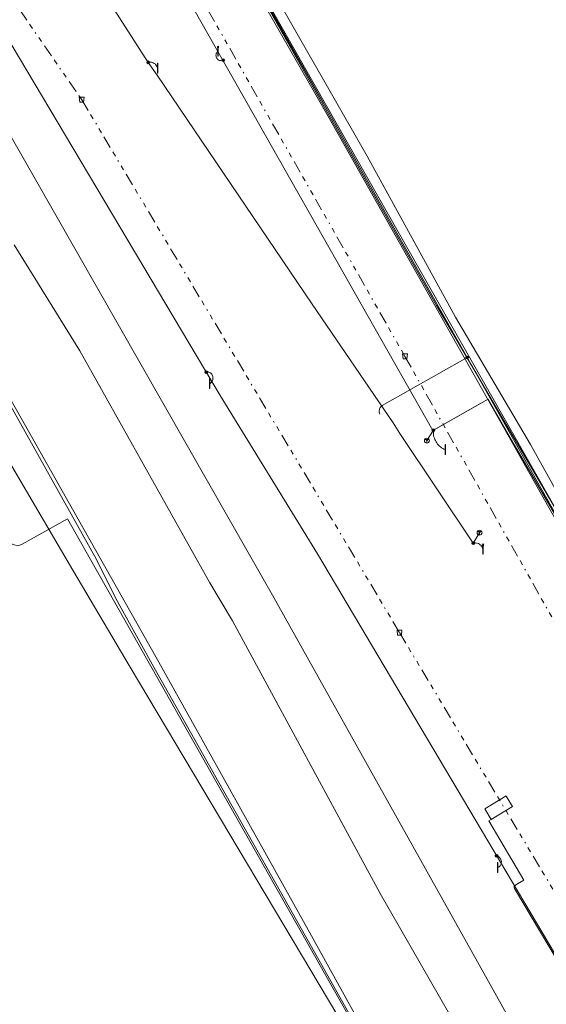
# Model space of a CAD drawing. Header units: metres. Extents: x 154975 to 155642, y 461260 to 461877.
# Tile 91 of 95: x 155466 to 155509, y 461528 to 461608. Entities that reach past the tile are written whole.
import ezdxf
from ezdxf.lldxf.tags import DXFTag

# ---------------------------------------------------------------- set-up
doc = ezdxf.new("R2010")
doc.units = ezdxf.units.M
doc.linetypes.add('RI-OVERIG-SO', pattern=[17, 5, -2, 2, -2, 0, -2, 2, -2])
for name, color, linetype, lineweight, true_color in [('B-WE-KL-DATA-G', 3, 'KL-DATA-SO', 18, 0x00ff00), ('B-WE-KL-DATA_DUCT-G', 3, 'Continuous', 18, 0x00ff00), ('B-WE-KL-DATA_KABELBED-G', 3, 'Continuous', 18, 0x00ff00), ('B-WE-KL-ET_LS-G', 1, 'KL-LS-SO', 18, 0xff0000), ('B-WE-KL-ET_LS-S', 1, 'Continuous', 18, 0xff0000), ('B-WE-KL-ET_LS_HULPSTUK-S', 1, 'Continuous', 18, 0xff0000), ('B-WE-KL-ET_LS_KABELBED-G', 1, 'Continuous', 18, 0xff0000), ('B-WE-KL-ET_LS_MANTELBUIS-G', 1, 'Continuous', 18, 0xff0000), ('B-WE-KL-ET_MS-G', 1, 'KL-MS-SO', 18, 0xff0000), ('B-WE-KL-GAS_LD-G', 30, 'KL-GAS_LD-SO', 18, 0xff7f00), ('B-WE-KL-WATER-G', 5, 'KL-WATER-SO', 18, 0x0000ff), ('B-WE-RI-VRIJVERVAL-G', 6, 'RI-OVERIG-SO', 18, 0xff00ff), ('B-WE-RI-VRIJVERVAL_HULPSTUK-S', 6, 'Continuous', 18, 0xff00ff)]:
    doc.layers.add(name, color=color, linetype=linetype, lineweight=lineweight, true_color=true_color)
doc.styles.add('NLCS-ISO', font='NLCS-ISO.ttf')
tags = doc.linetypes.add('KL-DATA-SO', pattern='A,4,-1,[101,NLCS.SHX,S=0.5,R=0,X=0,Y=0],-1,4,-1,["D",Standard,S=1,R=0,X=-0.25,Y=-0.5],-1.5', length=12.5).pattern_tags.tags
tags[18] = DXFTag(74, 10)
tags = doc.linetypes.add('KL-GAS_LD-SO', pattern='A,4,-1,[69,NLCS.SHX,S=0.5,R=0,X=0,Y=0],-1,4,-1,["L",Standard,S=1,R=0,X=0.25,Y=-0.5],-2', length=13).pattern_tags.tags
tags[18] = DXFTag(74, 10)
tags = doc.linetypes.add('KL-LS-SO', pattern='A,4,-1,[103,NLCS.SHX,S=0.75,R=0,X=0,Y=0],-1,4,-1,["L",Standard,S=1,R=0,X=0,Y=-0.5],-2', length=13).pattern_tags.tags
tags[18] = DXFTag(74, 10)
tags = doc.linetypes.add('KL-MS-SO', pattern='A,4,-1,[103,NLCS.SHX,S=0.75,R=0,X=0,Y=0],-1,4,-1,["M",Standard,S=1,R=0,X=0,Y=-0.5],-2', length=13).pattern_tags.tags
tags[18] = DXFTag(74, 10)
doc.linetypes.add('KL-WATER-SO', pattern='A,7,-0.5,[168,NLCS.SHX,S=0.75,R=0,X=0.75,Y=0],-2', length=9.5)

# ---------------------------------------------------------------- blocks, each defined once
blk = doc.blocks.new('SKL-WTB_HULP_MOF-SO')
at = {"linetype": 'ByBlock', "lineweight": 18}
h = blk.add_hatch(color=0, dxfattribs=at)
h.dxf.hatch_style = 1
h.paths.add_polyline_path([(-0.5625, 0, 1), (0.5625, 0, 1)])
at = {"color": 0, "linetype": 'ByBlock', "lineweight": 18}
blk.add_circle((0, 0), 0.5625, dxfattribs=at)
at = {"color": 0, "linetype": 'ByBlock', "lineweight": 18, "style": 'NLCS-ISO', "flags": 1}
for tag, p in [('TYPE', (1.5, 0)), ('OMSCHRIJVING', (1.5, -3)), ('LABEL', (1.5, -1.5))]:
    blk.add_attdef(tag, p, '', height=1, dxfattribs=at)
blk = doc.blocks.new('SRI-HULP_AFVOER_OPVANG-SO')
at = {"color": 0, "linetype": 'ByBlock', "lineweight": 18}
blk.add_lwpolyline([(-0.75, -1), (-1, 1), (1, 1), (0.75, -1)], close=True, dxfattribs=at)
at = {"color": 0, "linetype": 'ByBlock', "lineweight": 18, "style": 'NLCS-ISO', "flags": 1}
for tag, p in [('TYPE', (1.5, 0)), ('OMSCHRIJVING', (1.5, -3)), ('LABEL', (1.5, -1.5))]:
    blk.add_attdef(tag, p, '', height=1, dxfattribs=at)
blk = doc.blocks.new('SKL-WTB_HULP_AARDING-SO')
at = {"color": 0, "linetype": 'ByBlock', "lineweight": 18}
for points in [[(-0.64, 0.48), (0.64, 0.48)], [(-0.48, 0.35), (0.48, 0.35)], [(-0.32, 0.21), (0.32, 0.21)], [(-0.16, 0.08), (0.16, 0.08)], [(0, -0.8), (0, 0.48)]]:
    blk.add_lwpolyline(points, dxfattribs=at)
blk.add_circle((0, 0), 1, dxfattribs=at)
at = {"color": 0, "linetype": 'ByBlock', "lineweight": 18, "style": 'NLCS-ISO', "flags": 1}
for tag, p in [('TYPE', (1.5, 0)), ('OMSCHRIJVING', (1.5, -3)), ('LABEL', (1.5, -1.5))]:
    blk.add_attdef(tag, p, '', height=1, dxfattribs=at)
blk = doc.blocks.new('SKL-ET_LS_MAST-SO')
for p, q in [((-0.05, 2.07), (0.05, 2.07)), ((-0.05, -2), (0.05, -2))]:
    blk.add_line(p, q)
for points in [[(-0.18, 1.76), (-0.22, 1.76), (-0.22, 1.84), (-0.18, 1.84), (-0.18, 1.79)], [(-0.18, 1.49), (-0.22, 1.49), (-0.22, 1.57), (-0.18, 1.57), (-0.18, 1.52)], [(-0.18, 1.79), (-0.05, 1.79)], [(-0.18, 1.76), (-0.05, 1.76)], [(-0.18, 1.52), (-0.05, 1.52)], [(-0.18, 1.49), (-0.05, 1.49)], [(-0.05, -2), (-0.05, 2.07)], [(0.05, -2), (0.05, 2.07)], [(0.18, 1.92), (0.05, 1.92)], [(0.18, 1.89), (0.05, 1.89)], [(0.18, 1.66), (0.05, 1.66)], [(0.18, 1.63), (0.05, 1.63)], [(0.18, 1.39), (0.05, 1.39)], [(0.18, 1.36), (0.05, 1.36)], [(0.18, 1.89), (0.22, 1.89), (0.22, 1.97), (0.18, 1.97), (0.18, 1.92)], [(0.18, 1.63), (0.22, 1.63), (0.22, 1.71), (0.18, 1.71), (0.18, 1.66)], [(0.18, 1.36), (0.22, 1.36), (0.22, 1.44), (0.18, 1.44), (0.18, 1.39)]]:
    blk.add_lwpolyline(points)

msp = doc.modelspace()

# ---------------------------------------------------------------- linework, layer by layer
at = {"layer": 'B-WE-KL-DATA-G', "ltscale": 0.2, "flags": 128}
for points in [[(155517.494, 461553.85), (155516.922, 461554.087), (155510.239, 461566.184), (155491.349, 461599.674), (155473.512, 461630.86), (155465.484, 461644.218), (155454.626, 461660.928), (155443.677, 461677.265), (155436.176, 461687.699), (155424.648, 461703.495), (155419.625, 461710.022), (155411.189, 461720.847), (155397.262, 461738.346), (155391.65, 461745.234), (155386.242, 461751.233), (155384.093, 461753.774), (155381.046, 461757.557), (155358.592, 461781.944), (155345.115, 461794.973), (155335.095, 461804.718), (155327.595, 461812.348), (155320.567, 461819.387), (155300.175, 461839.454), (155290.045, 461849.89)], [(155274.453, 461839.808), (155292.163, 461822.24), (155309.873, 461804.672), (155314.905, 461799.607), (155319.936, 461794.542), (155327.171, 461786.817), (155334.405, 461779.092), (155342.706, 461769.815), (155351.008, 461760.539), (155360.184, 461749.814), (155369.359, 461739.089), (155380.511, 461725.135), (155388.637, 461714.618), (155398.774, 461701.58), (155405.995, 461691.564), (155413.217, 461681.548), (155419.123, 461672.897), (155425.03, 461664.246), (155430.504, 461655.982), (155435.978, 461647.718), (155441.694, 461638.652), (155451.399, 461623.26), (155469.085, 461592.238), (155486.771, 461561.215), (155546.535, 461454.258), (155549.691, 461448.594)], [(155466.837, 461642.355), (155473.684, 461630.962), (155491.523, 461599.772), (155510.413, 461566.282), (155517.101, 461554.175), (155518.672, 461553.524), (155519.702, 461552.777), (155521.848, 461548.922), (155522.178, 461548.026), (155522.442, 461546.446), (155528.29, 461537.922), (155532.249, 461533.205), (155536.115, 461528.18), (155539.889, 461522.639), (155542.956, 461517.729), (155545.253, 461513.869), (155547.545, 461509.341), (155550.223, 461503.323), (155552.805, 461499.779), (155554.105, 461498.363), (155555.407, 461497.611), (155558.372, 461497.53), (155563.28, 461497.319), (155567.409, 461496.831), (155570.832, 461496.026), (155575.536, 461494.164), (155581.545, 461490.393), (155606.256, 461472.521), (155609.311, 461470.23), (155615.645, 461463.921), (155616.247, 461463.35)]]:
    msp.add_lwpolyline(points, dxfattribs=at)
at = {"layer": 'B-WE-KL-DATA_DUCT-G', "ltscale": 0.2, "flags": 128}
msp.add_lwpolyline([(155516.802, 461555.994), (155516.592, 461556.359), (155516.465, 461556.417), (155500, 461584.562), (155482.751, 461615.111), (155473.611, 461631.018), (155465.297, 461644.55), (155457.961, 461656.184), (155449.082, 461669.571), (155422.629, 461706.372), (155414.346, 461717.125)], dxfattribs=at)
msp.add_lwpolyline([(155516.802, 461555.994), (155516.592, 461556.359), (155516.465, 461556.417), (155500, 461584.562), (155482.751, 461615.111), (155473.611, 461631.018), (155465.297, 461644.55), (155457.961, 461656.184), (155449.082, 461669.571), (155422.629, 461706.372), (155414.346, 461717.125)], dxfattribs=at)
at = {"layer": 'B-WE-KL-DATA_KABELBED-G', "ltscale": 0.2, "flags": 128}
for points in [[(155547.793, 461429.458), (155547.294, 461430.352), (155532.474, 461456.753), (155508.198, 461500), (155506.684, 461502.692), (155504.365, 461506.585), (155500, 461513.915), (155475.307, 461555.386), (155470.677, 461563.221), (155440.313, 461615.003), (155410.884, 461661.906), (155378.694, 461706.959), (155343.859, 461750), (155320.733, 461775.882), (155306.04, 461791.565), (155303.283, 461794.687), (155269.166, 461827.78), (155264.867, 461832.132)], [(155413.217, 461681.548), (155419.123, 461672.897), (155425.03, 461664.246), (155430.504, 461655.982), (155435.978, 461647.718), (155441.694, 461638.652), (155451.399, 461623.26), (155469.085, 461592.238), (155486.771, 461561.215), (155546.535, 461454.258), (155549.691, 461448.594)], [(155516.802, 461555.994), (155516.592, 461556.359), (155516.465, 461556.417), (155500, 461584.562), (155482.751, 461615.111), (155473.611, 461631.018), (155465.297, 461644.55)], [(155508.378, 461499.963), (155507.901, 461500.814), (155505.077, 461505.842), (155492.925, 461527.493), (155488.118, 461536.025), (155482.443, 461546.092), (155480.159, 461550.151), (155477.214, 461555.388), (155474.136, 461560.947), (155472.58, 461564.071), (155455.951, 461593.827), (155453.901, 461597.185), (155444.086, 461614.153)]]:
    msp.add_lwpolyline(points, dxfattribs=at)
at = {"layer": 'B-WE-KL-ET_LS-G', "ltscale": 0.2, "flags": 128}
for points in [[(155537.947, 461498.873), (155536.057, 461503.281), (155534.627, 461506.203), (155532.019, 461510.782), (155522.719, 461526.194), (155519.047, 461532.399), (155511.975, 461528.16), (155490.392, 461564.537), (155482.543, 461577.323), (155465.112, 461606.639), (155444.962, 461634.574), (155428.989, 461659.599), (155417.86, 461676.008), (155401.963, 461698.154), (155385.677, 461719.454), (155379.386, 461726.044), (155369.049, 461736.928), (155352.967, 461754.012), (155343.797, 461763.884), (155334.425, 461773.906), (155321.502, 461787.535), (155299.07, 461810.416), (155290.375, 461818.658), (155285.569, 461824.072), (155281.038, 461828.456), (155281.585, 461830.71), (155277.939, 461834.238), (155275.895, 461833.677), (155270.863, 461838.104), (155272.573, 461839.394), (155274.193, 461840.795), (155275.715, 461842.303), (155277.132, 461843.909), (155278.438, 461845.607), (155279.627, 461847.389), (155280.694, 461849.247), (155281.633, 461851.173), (155278.778, 461853.654)], [(155540.102, 461443.223), (155538.12, 461446.457), (155532.929, 461456.087), (155526.1, 461468.367), (155522.59, 461475.089), (155514.161, 461490.328), (155508.71, 461500.4), (155501.884, 461512.103), (155489.767, 461533.971), (155477.607, 461555.813), (155465.314, 461577.582), (155452.772, 461599.226), (155440.105, 461620.575), (155426.54, 461641.669), (155419.007, 461652.792), (155412.712, 461662.382), (155403.129, 461676.61), (155398.738, 461683.005), (155392.258, 461691.974), (155383.782, 461702.945), (155377.984, 461710.028), (155368.292, 461722.653), (155358.338, 461735.001), (155352.647, 461742.041), (155347.96, 461747.234), (155336.361, 461760.913), (155330.857, 461766.984), (155324.132, 461774.5), (155319.604, 461779.396), (155316.982, 461782.137), (155309.832, 461789.773), (155302.384, 461797.488), (155291.264, 461808.437), (155284.787, 461815.143), (155272.755, 461826.127), (155266.791, 461831.915)], [(155428.596, 461760.179), (155428.128, 461758.726), (155427.963, 461758.057), (155427.844, 461757.377), (155427.773, 461756.691), (155427.751, 461756.001), (155427.777, 461755.312), (155427.851, 461754.626), (155427.973, 461753.947), (155428.142, 461753.278), (155428.358, 461752.623), (155428.619, 461751.984), (155428.924, 461751.365), (155429.271, 461750.77), (155429.66, 461750.199), (155430.087, 461749.658), (155430.551, 461749.147), (155431.05, 461748.671), (155431.581, 461748.23), (155432.142, 461747.828), (155429.367, 461742.287), (155428.722, 461742.533), (155428.06, 461742.733), (155427.387, 461742.887), (155426.704, 461742.993), (155426.016, 461743.05), (155425.325, 461743.06), (155424.635, 461743.02), (155423.949, 461742.933), (155423.272, 461742.798), (155422.606, 461742.615), (155421.954, 461742.386), (155421.319, 461742.113), (155420.706, 461741.795), (155420.116, 461741.435), (155419.553, 461741.035), (155419.019, 461740.596), (155418.517, 461740.121), (155418.05, 461739.612), (155416.255, 461737.392), (155410.711, 461741.882), (155409.7, 461740.441), (155408.773, 461739.175), (155404.975, 461734.077), (155404.877, 461733.952), (155404.774, 461733.832), (155404.664, 461733.717), (155404.549, 461733.608), (155398.647, 461728.269), (155399.509, 461727.212), (155400.422, 461726.102), (155400.634, 461725.701), (155400.555, 461725.248), (155400.396, 461724.892), (155399.204, 461723.07), (155398.866, 461722.395), (155398.564, 461721.715), (155398.6, 461721.263), (155398.784, 461720.677), (155400.305, 461718.717), (155403.364, 461714.731), (155406.4, 461710.729), (155409.413, 461706.709), (155412.405, 461702.673), (155415.373, 461698.621), (155418.319, 461694.551), (155421.243, 461690.466), (155424.143, 461686.364), (155427.021, 461682.246), (155429.875, 461678.112), (155432.706, 461673.962), (155435.515, 461669.797), (155438.3, 461665.616), (155441.061, 461661.419), (155443.8, 461657.207), (155446.514, 461652.98), (155449.205, 461648.738), (155451.873, 461644.481), (155454.516, 461640.209), (155457.136, 461635.923), (155459.732, 461631.622), (155462.303, 461627.306), (155464.851, 461622.976), (155465.095, 461622.557), (155467.716, 461618.333), (155469.574, 461615.386), (155476.738, 461604.182), (155477.46, 461603.135), (155489.977, 461584.673), (155496.511, 461575.096), (155497.049, 461574.253), (155502.959, 461565.4)], [(155422.692, 461697.598), (155430.37, 461686.886), (155436.002, 461678.977), (155444.46, 461666.829), (155468.261, 461629.349), (155474.665, 461618.537), (155479.981, 461609.297), (155499.706, 461574.496), (155503.662, 461576.736), (155504.157, 461577.013), (155506.264, 461573.351), (155515.346, 461557.742), (155527.395, 461540.217), (155523.296, 461537.357), (155526.357, 461532.843), (155529.703, 461528.097), (155539.281, 461513.547), (155540.338, 461511.672), (155541.341, 461509.777), (155542.271, 461507.901), (155543.179, 461506.102), (155545.621, 461500.57), (155545.988, 461499.727), (155546.412, 461498.911), (155546.89, 461498.126), (155547.421, 461497.375), (155548.001, 461496.662), (155548.629, 461495.99), (155549.301, 461495.362), (155550.014, 461494.782), (155550.765, 461494.251), (155551.55, 461493.773), (155552.366, 461493.35), (155553.209, 461492.982), (155554.075, 461492.674), (155554.96, 461492.424), (155555.86, 461492.236), (155556.771, 461492.109), (155557.688, 461492.045), (155558.607, 461492.043), (155560.487, 461492.103), (155562.383, 461492.096), (155564.274, 461491.953), (155566.15, 461491.676), (155568.001, 461491.265), (155569.818, 461490.722), (155571.592, 461490.051), (155573.313, 461489.255), (155574.973, 461488.338), (155576.563, 461487.305), (155593.407, 461475.466), (155594.994, 461474.486), (155601.53, 461469.094), (155605.532, 461466.14), (155609.642, 461463.291), (155605.165, 461455.039), (155585.597, 461465.656), (155578.328, 461470.76), (155558.598, 461482.723), (155554.329, 461482.223), (155555.936, 461481.872), (155556.813, 461476.913), (155557.127, 461475.436), (155557.789, 461472.701), (155550.669, 461463.204), (155550.076, 461463.271), (155549.029, 461463.411), (155542.698, 461464.403)], [(155479.717, 461620.592), (155482.838, 461615.16), (155502.473, 461580.377)], [(155482.374, 461605.086), (155482.351, 461605.066), (155482.31, 461605.024), (155482.276, 461604.976), (155482.248, 461604.923), (155482.237, 461604.896), (155482.221, 461604.839), (155482.215, 461604.81), (155482.211, 461604.751), (155482.215, 461604.692), (155482.22, 461604.663), (155482.236, 461604.606), (155482.26, 461604.551), (155482.274, 461604.526), (155482.309, 461604.477), (155482.328, 461604.455), (155482.372, 461604.415), (155482.396, 461604.397), (155482.446, 461604.367), (155482.501, 461604.344), (155482.529, 461604.335), (155482.558, 461604.329), (155482.617, 461604.322), (155482.823, 461604.362)], [(155477.52, 461603.701), (155477.508, 461603.745), (155477.473, 461603.831), (155477.427, 461603.912), (155477.37, 461603.984), (155477.338, 461604.018), (155477.304, 461604.049), (155477.228, 461604.102), (155477.146, 461604.145), (155477.059, 461604.176), (155477.014, 461604.187), (155476.922, 461604.198), (155476.876, 461604.199), (155476.83, 461604.196), (155476.738, 461604.182)], [(155546.475, 461446.793), (155544.592, 461450.044), (155532.218, 461471.769), (155519.708, 461493.418), (155507.519, 461515.245), (155505.971, 461518.83), (155495.445, 461537.136), (155483.542, 461559.132), (155481.711, 461562.2), (155471.248, 461580.902), (155465.937, 461589.451)], [(155546.475, 461446.793), (155544.592, 461450.044), (155532.218, 461471.769), (155519.708, 461493.418), (155507.519, 461515.245), (155505.971, 461518.83), (155495.445, 461537.136), (155483.542, 461559.132), (155481.711, 461562.2), (155471.248, 461580.902), (155465.937, 461589.451)], [(155546.475, 461446.793), (155544.592, 461450.044), (155532.218, 461471.769), (155519.708, 461493.418), (155507.519, 461515.245), (155505.971, 461518.83), (155495.445, 461537.136), (155483.542, 461559.132), (155481.711, 461562.2), (155471.248, 461580.902), (155465.937, 461589.451)], [(155546.475, 461446.793), (155544.592, 461450.044), (155532.218, 461471.769), (155519.708, 461493.418), (155507.519, 461515.245), (155505.971, 461518.83), (155495.445, 461537.136), (155483.542, 461559.132), (155481.711, 461562.2), (155471.248, 461580.902), (155465.937, 461589.451)], [(155502.473, 461580.377), (155495.613, 461576.506), (155495.46, 461576.343), (155495.397, 461576.205), (155495.371, 461576.039), (155495.376, 461575.955), (155495.42, 461575.791)], [(155502.473, 461580.377), (155512.274, 461563.015), (155519.381, 461550.553), (155523.87, 461542.499)], [(155481.673, 461578.249), (155481.735, 461578.283), (155481.792, 461578.325), (155481.818, 461578.349), (155481.866, 461578.402), (155481.905, 461578.461), (155481.936, 461578.524), (155481.958, 461578.592), (155481.965, 461578.626), (155481.972, 461578.697), (155481.972, 461578.732), (155481.965, 461578.803), (155481.958, 461578.837), (155481.936, 461578.905), (155481.905, 461578.969), (155481.866, 461579.028), (155481.819, 461579.08), (155481.793, 461579.104), (155481.765, 461579.126), (155481.705, 461579.164), (155481.641, 461579.194), (155481.573, 461579.214), (155481.538, 461579.221), (155481.467, 461579.226)], [(155499.746, 461574.519), (155499.219, 461573.669)], [(155499.746, 461574.519), (155499.739, 461574.409), (155499.739, 461574.3), (155499.748, 461574.19), (155499.764, 461574.082), (155499.788, 461573.974), (155499.819, 461573.869), (155499.858, 461573.767), (155499.905, 461573.667), (155499.958, 461573.571), (155500.018, 461573.479), (155500.084, 461573.392), (155500.157, 461573.309), (155500.235, 461573.232), (155500.318, 461573.161), (155500.407, 461573.096), (155500.5, 461573.037), (155500.597, 461572.985), (155500.697, 461572.941)], [(155502.951, 461565.386), (155503.465, 461566.243)], [(155503.741, 461564.919), (155503.713, 461565.007), (155503.694, 461565.049), (155503.648, 461565.129), (155503.621, 461565.167), (155503.559, 461565.235), (155503.524, 461565.266), (155503.449, 461565.32), (155503.367, 461565.363), (155503.28, 461565.394), (155503.235, 461565.404), (155503.143, 461565.416), (155503.097, 461565.417), (155503.051, 461565.414), (155502.959, 461565.4)], [(155504.925, 461539.225), (155504.988, 461539.258), (155505.045, 461539.3), (155505.071, 461539.324), (155505.118, 461539.377), (155505.157, 461539.436), (155505.174, 461539.467), (155505.2, 461539.533), (155505.217, 461539.602), (155505.225, 461539.672), (155505.222, 461539.743), (155505.21, 461539.813), (155505.188, 461539.88), (155505.157, 461539.944), (155505.139, 461539.974), (155505.096, 461540.03), (155505.045, 461540.08), (155504.988, 461540.122), (155504.926, 461540.156), (155504.893, 461540.169), (155504.84, 461540.186)]]:
    msp.add_lwpolyline(points, dxfattribs=at)
at = {"layer": 'B-WE-KL-ET_LS_KABELBED-G', "ltscale": 0.2, "flags": 128}
for points in [[(155540.102, 461443.223), (155538.12, 461446.457), (155532.929, 461456.087), (155526.1, 461468.367), (155522.59, 461475.089), (155514.161, 461490.328), (155508.71, 461500.4), (155501.884, 461512.103), (155489.767, 461533.971), (155477.607, 461555.813), (155465.314, 461577.582), (155452.772, 461599.226), (155440.105, 461620.575), (155426.54, 461641.669), (155419.007, 461652.792), (155412.712, 461662.382)], [(155546.475, 461446.793), (155544.592, 461450.044), (155532.218, 461471.769), (155519.708, 461493.418), (155507.519, 461515.245), (155505.971, 461518.83), (155495.445, 461537.136), (155483.542, 461559.132), (155481.711, 461562.2), (155471.248, 461580.902), (155465.937, 461589.451)], [(155505.605, 461545.008), (155503.894, 461543.973), (155504.411, 461543.118), (155506.123, 461544.153), (155505.61, 461545)], [(155506.516, 461537.912), (155507.038, 461538.221), (155504.225, 461543.013), (155504.411, 461543.118)], [(155506.516, 461537.912), (155506.362, 461537.824), (155506.303, 461537.772), (155506.268, 461537.702), (155506.263, 461537.623), (155506.289, 461537.548), (155511.889, 461528.109)]]:
    msp.add_lwpolyline(points, dxfattribs=at)
at = {"layer": 'B-WE-KL-ET_LS_MANTELBUIS-G', "ltscale": 0.2, "flags": 128}
msp.add_lwpolyline([(155499.993, 461574.658), (155503.909, 461576.874)], dxfattribs=at)
at = {"layer": 'B-WE-KL-ET_MS-G', "ltscale": 0.2, "flags": 128}
msp.add_lwpolyline([(155465.211, 461566.001), (155465.414, 461565.625), (155465.517, 461565.5), (155465.641, 461565.394), (155465.781, 461565.311), (155465.933, 461565.255), (155466.193, 461565.223), (155466.391, 461565.249), (155466.579, 461565.318), (155470.239, 461567.35), (155500, 461514.742), (155508.241, 461500), (155518.586, 461481.64), (155528.228, 461464.117)], dxfattribs=at)
at = {"layer": 'B-WE-KL-GAS_LD-G', "ltscale": 0.2, "flags": 128}
msp.add_lwpolyline([(155409.393, 461725.011), (155412.437, 461721.49), (155416.015, 461716.89), (155422.68, 461708.43), (155429.767, 461698.824), (155438.289, 461686.62), (155446.633, 461674.91), (155457.12, 461659.161), (155464.414, 461647.847), (155471.825, 461635.687), (155480.453, 461621.034), (155494.405, 461596.61), (155501.52, 461583.637), (155507.574, 461573.366), (155517.015, 461556.402)], dxfattribs=at)
at = {"layer": 'B-WE-KL-WATER-G', "ltscale": 0.2, "flags": 128}
msp.add_lwpolyline([(155411.219, 461721.688), (155431.311, 461695.237), (155439.871, 461683.141), (155453.263, 461663.797), (155462.855, 461649.039), (155470.398, 461636.823), (155478.356, 461623.161), (155517.226, 461554.783)], dxfattribs=at)
at = {"layer": 'B-WE-RI-VRIJVERVAL-G', "ltscale": 0.2, "flags": 128}
for points in [[(155442.5, 461642.95), (155471.39, 461601.17)], [(155472.94, 461623.57), (155497.45, 461580.46)], [(155471.39, 461601.17), (155497.01, 461558.19)], [(155497.45, 461580.46), (155521.8, 461537.24)], [(155497.01, 461558.19), (155516.17, 461526.12)]]:
    msp.add_lwpolyline(points, dxfattribs=at)

# ---------------------------------------------------------------- block references
at = {"layer": 'B-WE-KL-ET_LS-S', "xscale": 0.2, "yscale": 0.2, "zscale": 0.2}
for p in [(155482.374, 461605.086), (155477.52, 461603.701), (155481.705, 461578.265), (155500.697, 461572.941), (155503.741, 461564.919), (155504.925, 461539.225)]:
    msp.add_blockref('SKL-ET_LS_MAST-SO', p, dxfattribs=at)
at = {"layer": 'B-WE-KL-ET_LS_HULPSTUK-S', "xscale": 0.2, "yscale": 0.2, "zscale": 0.2}
for name, p in [('SKL-WTB_HULP_MOF-SO', (155482.788, 461604.351)), ('SKL-WTB_HULP_MOF-SO', (155476.738, 461604.182)), ('SKL-WTB_HULP_MOF-SO', (155502.473, 461580.377)), ('SKL-WTB_HULP_MOF-SO', (155481.43, 461579.198)), ('SKL-WTB_HULP_MOF-SO', (155499.739, 461574.516)), ('SKL-WTB_HULP_AARDING-SO', (155499.219, 461573.669)), ('SKL-WTB_HULP_AARDING-SO', (155503.465, 461566.246)), ('SKL-WTB_HULP_MOF-SO', (155502.959, 461565.4)), ('SKL-WTB_HULP_MOF-SO', (155504.84, 461540.186))]:
    msp.add_blockref(name, p, dxfattribs=at)
at = {"layer": 'B-WE-RI-VRIJVERVAL_HULPSTUK-S', "xscale": 0.2, "yscale": 0.2, "zscale": 0.2}
for p in [(155471.39, 461601.17), (155497.45, 461580.46), (155497.01, 461558.19)]:
    msp.add_blockref('SRI-HULP_AFVOER_OPVANG-SO', p, dxfattribs=at)

doc.saveas('drawing.dxf')
